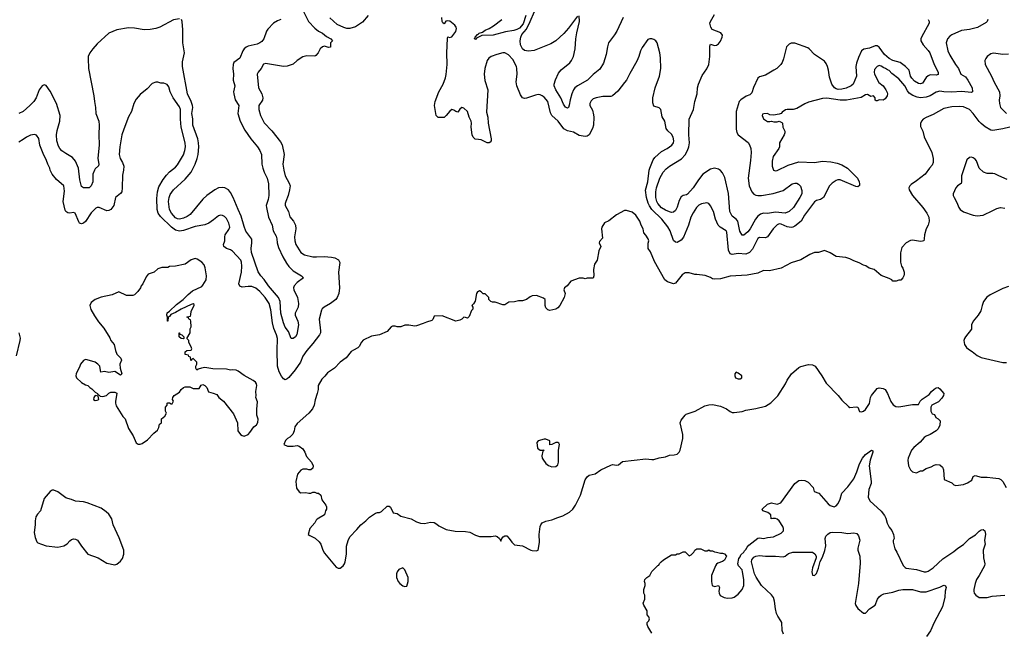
# Model space of a CAD drawing. Header units: inches. Extents: x 1678809 to 1859548, y 384609 to 522868.
# Tile 47 of 256: x 1775320 to 1785366, y 410701 to 416947. Entities that reach past the tile are written whole.
import ezdxf

# ---------------------------------------------------------------- set-up
doc = ezdxf.new("R2010")
doc.units = ezdxf.units.IN
doc.header["$MEASUREMENT"] = 0
doc.layers.add('B7471', color=7, linetype='Continuous')
doc.layers.add('B7481', color=7, linetype='Continuous')

msp = doc.modelspace()

# ---------------------------------------------------------------- linework, layer by layer
at = {"layer": 'B7471', "color": 5}
for points, elevation in [([(1778216, 417030), (1778267, 416930), (1778330, 416861), (1778370, 416831), (1778411, 416810), (1778450, 416776), (1778494, 416750), (1778512, 416730), (1778492, 416710), (1778490, 416668), (1778470, 416662), (1778430, 416675), (1778410, 416669), (1778385, 416650), (1778365, 416610), (1778340, 416580), (1778330, 416575), (1778250, 416578), (1778210, 416569), (1778151, 416529), (1778110, 416493), (1778070, 416478), (1778048, 416472), (1778010, 416470), (1777850, 416497), (1777830, 416499), (1777806, 416494), (1777783, 416450), (1777752, 416410), (1777744, 416390), (1777757, 416250), (1777792, 416190), (1777802, 416150), (1777796, 416124), (1777760, 416070), (1777761, 416030), (1777777, 415970), (1777815, 415895), (1777891, 415811), (1777981, 415701), (1777997, 415670), (1778017, 415570), (1778005, 415470), (1778014, 415410), (1778030, 415351), (1778070, 415276), (1778078, 415250), (1778074, 415210), (1778058, 415150), (1778034, 415090), (1778028, 415070), (1778029, 415050), (1778061, 414990), (1778075, 414935), (1778115, 414890), (1778134, 414850), (1778137, 414810), (1778123, 414730), (1778128, 414690), (1778139, 414650), (1778189, 414569), (1778226, 414546), (1778310, 414527), (1778350, 414524), (1778428, 414528), (1778501, 414521), (1778535, 414515), (1778574, 414494), (1778587, 414467), (1778572, 414370), (1778582, 414210), (1778575, 414150), (1778559, 414110), (1778545, 414090), (1778490, 414048), (1778427, 414013), (1778407, 413993), (1778400, 413980), (1778374, 413890), (1778389, 413770), (1778388, 413750), (1778380, 413730), (1778310, 413639), (1778249, 413570), (1778210, 413510), (1778185, 413450), (1778130, 413373), (1778067, 413293), (1778050, 413278), (1778030, 413270), (1778010, 413279), (1777990, 413306), (1777969, 413350), (1777951, 413410), (1777947, 413570), (1777950, 413690), (1777940, 413730), (1777913, 413793), (1777899, 413850), (1777883, 413983), (1777864, 414050), (1777826, 414110), (1777770, 414173), (1777730, 414206), (1777690, 414222), (1777650, 414224), (1777590, 414216), (1777565, 414225), (1777557, 414250), (1777582, 414370), (1777587, 414430), (1777583, 414470), (1777575, 414490), (1777490, 414582), (1777470, 414597), (1777429, 414610), (1777404, 414630), (1777400, 414650), (1777413, 414690), (1777413, 414730), (1777417, 414750), (1777455, 414805), (1777463, 414830), (1777455, 414870), (1777430, 414918), (1777410, 414937), (1777390, 414948), (1777369, 414951), (1777350, 414945), (1777298, 414902), (1777250, 414870), (1777210, 414851), (1777110, 414835), (1776990, 414794), (1776950, 414787), (1776910, 414799), (1776870, 414830), (1776757, 414937), (1776734, 414970), (1776724, 415010), (1776718, 415122), (1776726, 415190), (1776740, 415240), (1776784, 415316), (1776819, 415361), (1776850, 415393), (1776910, 415442), (1776930, 415466), (1776990, 415566), (1777004, 415610), (1777011, 415650), (1777007, 415690), (1776967, 415850), (1776960, 415930), (1776962, 416030), (1776950, 416056), (1776887, 416150), (1776856, 416210), (1776841, 416261), (1776824, 416284), (1776790, 416299), (1776760, 416300), (1776730, 416309), (1776710, 416309), (1776670, 416295), (1776619, 416241), (1776550, 416184), (1776510, 416135), (1776484, 416090), (1776461, 416010), (1776430, 415955), (1776381, 415830), (1776362, 415770), (1776341, 415650), (1776334, 415570), (1776346, 415530), (1776369, 415489), (1776381, 415450), (1776380, 415410), (1776370, 415358), (1776367, 415230), (1776361, 415190), (1776348, 415172), (1776299, 415130), (1776279, 415050), (1776251, 415009), (1776230, 414997), (1776210, 414995), (1776130, 415028), (1776110, 415030), (1776097, 415023), (1776050, 414974), (1775990, 414887), (1775970, 414869), (1775950, 414861), (1775930, 414869), (1775922, 414882), (1775885, 414970), (1775870, 414978), (1775830, 414971), (1775810, 414974), (1775790, 414990), (1775783, 415003), (1775765, 415090), (1775776, 415196), (1775772, 415250), (1775696, 415316), (1775653, 415370), (1775630, 415409), (1775627, 415430), (1775606, 415470), (1775595, 415510), (1775560, 415580), (1775527, 415667), (1775514, 415734), (1775490, 415769), (1775470, 415775), (1775430, 415769), (1775390, 415749), (1775357, 415723), (1775310, 415696)], 340), ([(1776950, 416956), (1776890, 416944), (1776750, 416872), (1776710, 416858), (1776650, 416846), (1776590, 416844), (1776490, 416861), (1776430, 416865), (1776310, 416845), (1776228, 416810), (1776110, 416700), (1776065, 416650), (1776036, 416610), (1776019, 416570), (1776017, 416550), (1776021, 416450), (1776078, 416170), (1776082, 416110), (1776093, 416050), (1776098, 415990), (1776127, 415910), (1776131, 415870), (1776126, 415770), (1776130, 415670), (1776116, 415530), (1776127, 415470), (1776125, 415455), (1776090, 415425), (1776082, 415410), (1776067, 415370), (1776065, 415290), (1776050, 415250), (1776030, 415230), (1775970, 415230), (1775950, 415244), (1775933, 415310), (1775921, 415430), (1775890, 415502), (1775860, 415540), (1775790, 415579), (1775750, 415608), (1775731, 415630), (1775717, 415657), (1775699, 415710), (1775696, 415770), (1775703, 415817), (1775731, 415910), (1775733, 415970), (1775697, 416090), (1775630, 416218), (1775590, 416275), (1775570, 416281), (1775550, 416270), (1775520, 416230), (1775488, 416150), (1775463, 416110), (1775424, 416070), (1775354, 416010), (1775310, 415989)], 320), ([(1777984, 416950), (1777950, 416935), (1777910, 416910), (1777851, 416850), (1777839, 416830), (1777810, 416751), (1777790, 416725), (1777771, 416709), (1777744, 416696), (1777650, 416675), (1777630, 416666), (1777610, 416650), (1777597, 416630), (1777565, 416555), (1777506, 416510), (1777498, 416490), (1777494, 416450), (1777503, 416390), (1777498, 416330), (1777514, 416270), (1777502, 416210), (1777504, 416190), (1777520, 416130), (1777556, 416070), (1777547, 415990), (1777571, 415910), (1777618, 415818), (1777680, 415730), (1777747, 415647), (1777770, 415610), (1777786, 415570), (1777792, 415470), (1777801, 415430), (1777815, 415390), (1777845, 415330), (1777859, 415270), (1777861, 415150), (1777854, 415110), (1777835, 415050), (1777837, 415030), (1777860, 414930), (1777896, 414850), (1777905, 414790), (1777936, 414736), (1777945, 414710), (1777948, 414668), (1777961, 414621), (1778005, 414525), (1778041, 414461), (1778066, 414426), (1778110, 414383), (1778195, 414330), (1778216, 414310), (1778150, 414263), (1778121, 414230), (1778115, 414210), (1778118, 414190), (1778153, 414110), (1778164, 414050), (1778160, 414010), (1778132, 413950), (1778130, 413930), (1778158, 413870), (1778164, 413830), (1778149, 413731), (1778134, 413710), (1778110, 413692), (1778090, 413693), (1778064, 413764), (1778030, 413808), (1778010, 413852), (1777985, 413950), (1777976, 414070), (1777961, 414110), (1777857, 414230), (1777814, 414294), (1777779, 414330), (1777753, 414373), (1777684, 414570), (1777681, 414610), (1777690, 414670), (1777687, 414707), (1777629, 414789), (1777610, 414835), (1777579, 414939), (1777549, 415009), (1777498, 415130), (1777470, 415183), (1777450, 415209), (1777413, 415230), (1777390, 415235), (1777350, 415230), (1777310, 415210), (1777230, 415152), (1777190, 415114), (1777061, 414959), (1777030, 414937), (1776990, 414920), (1776950, 414910), (1776930, 414912), (1776910, 414923), (1776868, 414970), (1776850, 415010), (1776839, 415090), (1776844, 415130), (1776857, 415163), (1776890, 415209), (1777010, 415320), (1777069, 415391), (1777110, 415470), (1777131, 415530), (1777142, 415570), (1777149, 415649), (1777146, 415690), (1777138, 415730), (1777086, 415870), (1777085, 415935), (1777076, 415990), (1777086, 416050), (1777083, 416070), (1777069, 416110), (1777031, 416190), (1776981, 416470), (1776982, 416518), (1777002, 416610), (1776984, 416710), (1776985, 416845), (1776978, 416930), (1776970, 416950)], 320), ([(1778876, 416990), (1778818, 416922), (1778746, 416874), (1778690, 416856), (1778657, 416857), (1778626, 416866), (1778558, 416898), (1778485, 416965)], 340), ([(1780000, 415723), (1779967, 415727), (1779946, 415746), (1779935, 415770), (1779925, 415850), (1779930, 415890), (1779927, 415910), (1779907, 415950), (1779889, 416009), (1779850, 416044), (1779830, 416049), (1779810, 416035), (1779790, 416004), (1779769, 416009), (1779750, 416024), (1779730, 416029), (1779710, 416014), (1779673, 415967), (1779650, 415949), (1779590, 415949), (1779569, 415970), (1779553, 416070), (1779558, 416110), (1779596, 416210), (1779642, 416290), (1779666, 416354), (1779672, 416388), (1779682, 416490), (1779678, 416610), (1779685, 416755), (1779690, 416771), (1779705, 416765), (1779730, 416771), (1779770, 416826), (1779777, 416857), (1779774, 416870), (1779759, 416890), (1779710, 416933), (1779690, 416937), (1779668, 416932), (1779650, 416906), (1779636, 416916), (1779629, 416929), (1779628, 416970)], 340), ([(1780000, 416767), (1779982, 416758), (1779970, 416745), (1779962, 416750), (1779966, 416770), (1779990, 416797), (1780000, 416804)], 320), ([(1780000, 414173), (1779990, 414168), (1779981, 414150), (1779966, 414074), (1779950, 414046), (1779934, 414030), (1779942, 414010), (1779942, 413990), (1779930, 413978), (1779905, 413915), (1779890, 413898), (1779867, 413907), (1779850, 413908), (1779831, 413889), (1779810, 413878), (1779770, 413868), (1779630, 413922), (1779550, 413918), (1779535, 413885), (1779526, 413874), (1779470, 413859), (1779437, 413843), (1779370, 413822), (1779350, 413818), (1779290, 413829), (1779251, 413829), (1779210, 413809), (1779170, 413809), (1779150, 413817), (1779124, 413816), (1779110, 413809), (1779070, 413764), (1778990, 413729), (1778910, 413714), (1778825, 413675), (1778806, 413654), (1778785, 413610), (1778770, 413595), (1778726, 413574), (1778703, 413557), (1778650, 413495), (1778591, 413449), (1778532, 413390), (1778460, 413340), (1778434, 413306), (1778404, 413276), (1778366, 413210), (1778365, 413170), (1778356, 413130), (1778334, 413066), (1778324, 413010), (1778306, 412974), (1778270, 412929), (1778150, 412824), (1778127, 412790), (1778121, 412750), (1778107, 412713), (1778077, 412683), (1778052, 412670), (1778032, 412650), (1778014, 412610), (1778053, 412593), (1778110, 412592), (1778150, 412598), (1778170, 412591), (1778210, 412565), (1778230, 412532), (1778247, 412487), (1778296, 412430), (1778316, 412390), (1778312, 412368), (1778291, 412349), (1778270, 412349), (1778250, 412358), (1778210, 412358), (1778190, 412348), (1778170, 412328), (1778155, 412305), (1778136, 412230), (1778144, 412164), (1778170, 412125), (1778190, 412116), (1778239, 412119), (1778270, 412112), (1778290, 412112), (1778310, 412122), (1778330, 412122), (1778353, 412113), (1778370, 412112), (1778391, 412091), (1778403, 412043), (1778445, 411990), (1778451, 411971), (1778451, 411950), (1778441, 411930), (1778431, 411890), (1778354, 411846), (1778344, 411836), (1778331, 411810), (1778281, 411750), (1778265, 411690), (1778279, 411679), (1778334, 411654), (1778376, 411616), (1778394, 411590), (1778412, 411530), (1778430, 411498), (1778550, 411358), (1778570, 411346), (1778590, 411347), (1778621, 411370), (1778635, 411390), (1778641, 411410), (1778654, 411490), (1778655, 411570), (1778672, 411630), (1778690, 411667), (1778760, 411740), (1778801, 411790), (1778852, 411828), (1778890, 411867), (1778950, 411907), (1778970, 411915), (1778990, 411916), (1779010, 411926), (1779070, 411978), (1779090, 411978), (1779102, 411970), (1779130, 411912), (1779170, 411905), (1779210, 411878), (1779314, 411850), (1779370, 411818), (1779410, 411805), (1779450, 411803), (1779510, 411815), (1779550, 411813), (1779577, 411797), (1779597, 411777), (1779670, 411741), (1779763, 411723), (1779870, 411721), (1779914, 411714), (1779970, 411683), (1780000, 411674)], 360), ([(1775310, 413748), (1775324, 413696), (1775323, 413670), (1775284, 413516)], 340)]:
    msp.add_lwpolyline(points, dxfattribs=dict(at, elevation=elevation))
at = {"layer": 'B7471', "color": 5, "elevation": 360}
for points in [[(1777110, 414509), (1777070, 414494), (1777010, 414449), (1776910, 414429), (1776850, 414428), (1776830, 414418), (1776770, 414418), (1776730, 414402), (1776692, 414370), (1776631, 414349), (1776610, 414322), (1776576, 414250), (1776558, 414230), (1776551, 414210), (1776525, 414170), (1776490, 414138), (1776474, 414130), (1776410, 414129), (1776330, 414169), (1776263, 414137), (1776150, 414112), (1776090, 414089), (1776050, 414059), (1776036, 414030), (1776047, 413987), (1776083, 413923), (1776123, 413863), (1776178, 413798), (1776239, 413699), (1776250, 413672), (1776285, 413630), (1776296, 413570), (1776311, 413530), (1776352, 413490), (1776358, 413470), (1776342, 413430), (1776345, 413390), (1776362, 413330), (1776350, 413318), (1776290, 413353), (1776230, 413345), (1776186, 413354), (1776149, 413349), (1776143, 413363), (1776138, 413410), (1776118, 413430), (1776090, 413449), (1776010, 413475), (1775990, 413478), (1775970, 413468), (1775939, 413430), (1775934, 413410), (1775897, 413330), (1775894, 413310), (1775899, 413290), (1775950, 413241), (1775990, 413218), (1776014, 413210), (1776034, 413190), (1776057, 413177), (1776090, 413142), (1776114, 413130), (1776118, 413118), (1776130, 413114), (1776142, 413102), (1776170, 413098), (1776206, 413110), (1776230, 413134), (1776250, 413142), (1776290, 413142), (1776310, 413134), (1776306, 413090), (1776296, 413050), (1776296, 413030), (1776305, 413005), (1776374, 412894), (1776396, 412870), (1776430, 412772), (1776479, 412699), (1776510, 412625), (1776530, 412611), (1776550, 412611), (1776570, 412618), (1776623, 412657), (1776690, 412725), (1776726, 412754), (1776739, 412781), (1776745, 412815), (1776766, 412830), (1776766, 412870), (1776800, 412900), (1776818, 412930), (1776809, 412949), (1776809, 412990), (1776826, 413010), (1776826, 413030), (1776830, 413034), (1776850, 413034), (1776864, 413024), (1776875, 413025), (1776888, 413050), (1776878, 413070), (1776882, 413090), (1776895, 413110), (1776950, 413142), (1776969, 413170), (1776990, 413191), (1777010, 413198), (1777057, 413197), (1777090, 413182), (1777150, 413182), (1777170, 413214), (1777190, 413222), (1777210, 413212), (1777230, 413192), (1777246, 413146), (1777294, 413134), (1777330, 413118), (1777351, 413090), (1777398, 413050), (1777503, 412923), (1777541, 412830), (1777547, 412747), (1777572, 412712), (1777590, 412702), (1777610, 412694), (1777650, 412712), (1777668, 412730), (1777709, 412791), (1777735, 412810), (1777750, 412834), (1777753, 412867), (1777741, 412910), (1777739, 412970), (1777745, 413045), (1777729, 413090), (1777734, 413110), (1777729, 413150), (1777739, 413210), (1777735, 413230), (1777725, 413245), (1777703, 413263), (1777610, 413314), (1777550, 413359), (1777529, 413369), (1777490, 413373), (1777470, 413369), (1777430, 413377), (1777290, 413382), (1777210, 413394), (1777174, 413390), (1777141, 413379), (1777128, 413368), (1777118, 413390), (1777118, 413410), (1777128, 413430), (1777126, 413450), (1777090, 413486), (1777078, 413482), (1777074, 413470), (1777067, 413467), (1777062, 413502), (1777047, 413507), (1777042, 413522), (1777008, 413528), (1777010, 413554), (1777026, 413570), (1777070, 413574), (1777075, 413585), (1777070, 413606), (1777046, 413650), (1777046, 413670), (1777026, 413690), (1777058, 413750), (1777058, 413790), (1777068, 413810), (1777067, 413867), (1777062, 413882), (1777050, 413886), (1777042, 413902), (1777026, 413910), (1777030, 413914), (1777062, 413918), (1777067, 413933), (1777069, 413970), (1777101, 414030), (1777099, 414039), (1777090, 414044), (1777070, 414038), (1776969, 413991), (1776910, 413956), (1776863, 413937), (1776850, 413915), (1776834, 413910), (1776832, 413870), (1776828, 413870), (1776828, 413910), (1776822, 413930), (1776826, 413954), (1776850, 413971), (1776921, 414039), (1776987, 414090), (1777038, 414142), (1777082, 414178), (1777177, 414223), (1777190, 414236), (1777221, 414290), (1777227, 414330), (1777214, 414414), (1777203, 414443), (1777178, 414470), (1777130, 414502)], [(1776990, 413688), (1776966, 413690), (1776946, 413710), (1776946, 413750), (1776952, 413750), (1776954, 413734), (1776974, 413730), (1776994, 413710), (1776994, 413690)], [(1776090, 413108), (1776078, 413090), (1776072, 413070), (1776090, 413058), (1776110, 413062), (1776126, 413070), (1776122, 413102)], [(1775670, 412142), (1775650, 412142), (1775630, 412129), (1775570, 412058), (1775531, 411930), (1775501, 411899), (1775483, 411870), (1775477, 411830), (1775479, 411790), (1775467, 411710), (1775479, 411659), (1775496, 411616), (1775506, 411606), (1775542, 411590), (1775590, 411575), (1775710, 411561), (1775770, 411575), (1775804, 411596), (1775830, 411625), (1775850, 411638), (1775870, 411645), (1775890, 411642), (1775910, 411632), (1775951, 411570), (1776016, 411490), (1776121, 411450), (1776210, 411396), (1776290, 411381), (1776310, 411387), (1776350, 411417), (1776370, 411446), (1776382, 411490), (1776381, 411530), (1776336, 411656), (1776275, 411790), (1776259, 411850), (1776230, 411897), (1776203, 411923), (1776150, 411959), (1776010, 412012), (1775970, 412022), (1775890, 412029), (1775849, 412049), (1775810, 412057), (1775790, 412065), (1775710, 412124)], [(1779230, 411348), (1779190, 411334), (1779171, 411310), (1779163, 411290), (1779164, 411250), (1779181, 411210), (1779198, 411190), (1779230, 411166), (1779250, 411158), (1779270, 411162), (1779285, 411210), (1779285, 411250), (1779249, 411329)]]:
    msp.add_lwpolyline(points, close=True, dxfattribs=at)
at = {"layer": 'B7481', "color": 5}
for points, elevation in [([(1781010, 416982), (1780921, 416859), (1780873, 416807), (1780789, 416731), (1780738, 416702), (1780570, 416631), (1780510, 416624), (1780470, 416634), (1780450, 416650), (1780439, 416670), (1780431, 416690), (1780427, 416730), (1780433, 416767), (1780444, 416796), (1780490, 416851), (1780530, 416928), (1780571, 417030)], 320), ([(1780485, 416990), (1780457, 416903), (1780419, 416861), (1780394, 416846), (1780363, 416837), (1780276, 416824), (1780151, 416790), (1780036, 416784), (1780000, 416767)], 320), ([(1785198, 416950), (1785191, 416930), (1785181, 416919), (1785093, 416867), (1785010, 416846), (1784930, 416837), (1784830, 416794), (1784810, 416779), (1784788, 416752), (1784774, 416710), (1784789, 416630), (1784810, 416585), (1784869, 416490), (1784900, 416450), (1784924, 416390), (1784970, 416363), (1784995, 416330), (1785037, 416250), (1785040, 416210), (1785030, 416203), (1784930, 416213), (1784830, 416206), (1784750, 416210), (1784710, 416216), (1784670, 416207), (1784610, 416171), (1784570, 416155), (1784510, 416149), (1784476, 416156), (1784434, 416174), (1784397, 416197), (1784379, 416219), (1784350, 416273), (1784290, 416344), (1784219, 416399), (1784190, 416429), (1784174, 416434), (1784153, 416450), (1784136, 416456), (1784110, 416473), (1784090, 416478), (1784070, 416468), (1784042, 416438), (1784038, 416410), (1784043, 416390), (1784087, 416307), (1784130, 416270), (1784159, 416230), (1784170, 416202), (1784173, 416190), (1784170, 416169), (1784150, 416139), (1784130, 416124), (1784090, 416128), (1784070, 416118), (1784060, 416120), (1784050, 416126), (1784048, 416150), (1784030, 416168), (1784003, 416163), (1783970, 416182), (1783950, 416179), (1783906, 416154), (1783756, 416124), (1783690, 416125), (1783556, 416144), (1783510, 416143), (1783370, 416104), (1783331, 416089), (1783250, 416039), (1783211, 416029), (1783151, 416029), (1783135, 416025), (1783099, 416001), (1783090, 415989), (1783070, 415982), (1783010, 415973), (1782974, 415974), (1782950, 415988), (1782913, 415987), (1782898, 415982), (1782894, 415970), (1782910, 415934), (1782950, 415906), (1782974, 415906), (1782990, 415912), (1783015, 415905), (1783050, 415905), (1783070, 415912), (1783097, 415897), (1783102, 415890), (1783106, 415850), (1783127, 415810), (1783127, 415790), (1783119, 415770), (1783074, 415690), (1783071, 415650), (1783064, 415630), (1783008, 415550), (1782998, 415502), (1782998, 415450), (1783010, 415410), (1783030, 415405), (1783050, 415407), (1783160, 415460), (1783270, 415495), (1783430, 415490), (1783510, 415502), (1783596, 415496), (1783661, 415481), (1783710, 415465), (1783765, 415430), (1783867, 415330), (1783886, 415290), (1783890, 415270), (1783887, 415253), (1783870, 415240), (1783850, 415243), (1783690, 415310), (1783669, 415311), (1783650, 415305), (1783610, 415276), (1783584, 415250), (1783520, 415130), (1783491, 415110), (1783450, 415100), (1783430, 415086), (1783328, 414950), (1783292, 414888), (1783230, 414840), (1783210, 414829), (1783190, 414824), (1783150, 414833), (1783090, 414858), (1783070, 414861), (1783050, 414851), (1783007, 414810), (1782949, 414731), (1782930, 414720), (1782870, 414723), (1782850, 414712), (1782796, 414604), (1782766, 414570), (1782730, 414552), (1782650, 414559), (1782590, 414549), (1782570, 414556), (1782552, 414592), (1782536, 414776), (1782528, 414790), (1782467, 414827), (1782446, 414850), (1782418, 414910), (1782399, 414990), (1782370, 415046), (1782350, 415071), (1782330, 415076), (1782275, 415065), (1782250, 415052), (1782224, 415030), (1782190, 414976), (1782169, 414931), (1782145, 414850), (1782094, 414726), (1782070, 414696), (1782030, 414673), (1782010, 414675), (1781991, 414691), (1781957, 414790), (1781933, 414833), (1781871, 414910), (1781771, 415010), (1781746, 415046), (1781734, 415074), (1781716, 415130), (1781706, 415206), (1781729, 415290), (1781742, 415410), (1781748, 415432), (1781784, 415516), (1781800, 415540), (1781870, 415600), (1781925, 415630), (1781974, 415666), (1781990, 415690), (1781993, 415710), (1781987, 415747), (1781970, 415779), (1781932, 415812), (1781917, 415837), (1781902, 415910), (1781876, 415956), (1781861, 416030), (1781846, 416046), (1781790, 416065), (1781779, 416099), (1781780, 416150), (1781804, 416250), (1781849, 416371), (1781860, 416450), (1781858, 416558), (1781851, 416610), (1781824, 416710), (1781811, 416731), (1781790, 416746), (1781770, 416753), (1781750, 416753), (1781730, 416744), (1781670, 416664), (1781653, 416630), (1781638, 416570), (1781617, 416523), (1781544, 416396), (1781513, 416330), (1781490, 416305), (1781424, 416216), (1781370, 416169), (1781350, 416161), (1781270, 416162), (1781202, 416150), (1781170, 416138), (1781150, 416118), (1781137, 416090), (1781138, 416070), (1781164, 416024), (1781176, 415976), (1781179, 415950), (1781173, 415870), (1781163, 415837), (1781130, 415770), (1781110, 415758), (1781090, 415755), (1781030, 415764), (1780970, 415798), (1780910, 415811), (1780873, 415833), (1780813, 415910), (1780749, 415969), (1780735, 415995), (1780710, 416110), (1780670, 416155), (1780650, 416169), (1780630, 416179), (1780610, 416183), (1780583, 416177), (1780490, 416144), (1780470, 416142), (1780449, 416149), (1780430, 416178), (1780392, 416272), (1780387, 416313), (1780395, 416390), (1780394, 416450), (1780390, 416470), (1780350, 416539), (1780309, 416589), (1780270, 416607), (1780250, 416607), (1780190, 416593), (1780130, 416570), (1780106, 416554), (1780089, 416530), (1780066, 416450), (1780059, 416390), (1780065, 416325), (1780095, 416230), (1780084, 416004), (1780095, 415950), (1780099, 415890), (1780131, 415729), (1780131, 415709), (1780122, 415698), (1780110, 415689), (1780091, 415689), (1780030, 415719), (1780000, 415723)], 340), ([(1780000, 416804), (1780009, 416810), (1780041, 416819), (1780070, 416839), (1780110, 416856), (1780155, 416885), (1780240, 416950)], 320), ([(1781478, 416970), (1781413, 416830), (1781389, 416791), (1781329, 416710), (1781316, 416670), (1781305, 416590), (1781276, 416504), (1781238, 416442), (1781171, 416389), (1781114, 416330), (1781010, 416271), (1780985, 416250), (1780970, 416230), (1780953, 416190), (1780936, 416130), (1780926, 416074), (1780918, 416050), (1780910, 416042), (1780890, 416055), (1780870, 416085), (1780840, 416150), (1780789, 416230), (1780775, 416270), (1780775, 416290), (1780786, 416334), (1780818, 416402), (1780846, 416434), (1780934, 416506), (1780951, 416530), (1780971, 416570), (1780988, 416648), (1780996, 416750), (1781006, 416814), (1781033, 416930), (1781030, 416986)], 320), ([(1784591, 416950), (1784601, 416930), (1784598, 416910), (1784520, 416770), (1784514, 416750), (1784515, 416730), (1784537, 416690), (1784590, 416633), (1784605, 416610), (1784650, 416490), (1784692, 416412), (1784693, 416387), (1784670, 416380), (1784610, 416384), (1784590, 416374), (1784570, 416355), (1784530, 416300), (1784510, 416292), (1784490, 416295), (1784450, 416320), (1784422, 416350), (1784410, 416370), (1784394, 416430), (1784357, 416470), (1784302, 416510), (1784230, 416531), (1784190, 416552), (1784143, 416590), (1784090, 416668), (1784070, 416680), (1784050, 416679), (1783990, 416657), (1783934, 416646), (1783910, 416630), (1783878, 416562), (1783858, 416502), (1783852, 416470), (1783857, 416370), (1783824, 416290), (1783802, 416270), (1783753, 416247), (1783710, 416236), (1783670, 416235), (1783650, 416240), (1783632, 416252), (1783605, 416290), (1783581, 416361), (1783573, 416430), (1783563, 416470), (1783550, 416499), (1783530, 416525), (1783431, 416590), (1783376, 416650), (1783360, 416660), (1783230, 416707), (1783193, 416707), (1783170, 416698), (1783143, 416670), (1783114, 416546), (1783100, 416510), (1783087, 416490), (1783045, 416450), (1783015, 416430), (1782930, 416382), (1782870, 416363), (1782850, 416350), (1782807, 416253), (1782790, 416200), (1782770, 416181), (1782734, 416166), (1782678, 416130), (1782660, 416110), (1782630, 416010), (1782630, 415830), (1782636, 415796), (1782650, 415772), (1782753, 415693), (1782768, 415668), (1782781, 415630), (1782784, 415590), (1782776, 415510), (1782754, 415330), (1782764, 415250), (1782790, 415189), (1782810, 415166), (1782830, 415155), (1782850, 415150), (1782890, 415152), (1783009, 415171), (1783110, 415204), (1783201, 415270), (1783230, 415278), (1783250, 415276), (1783267, 415267), (1783286, 415246), (1783302, 415202), (1783301, 415170), (1783281, 415130), (1783215, 415030), (1783172, 414988), (1783130, 414972), (1783030, 414981), (1782951, 414969), (1782910, 414971), (1782879, 414961), (1782850, 414939), (1782827, 414910), (1782773, 414810), (1782750, 414779), (1782710, 414748), (1782690, 414746), (1782668, 414788), (1782649, 414889), (1782630, 414910), (1782590, 414940), (1782566, 414990), (1782551, 415171), (1782516, 415336), (1782490, 415384), (1782470, 415406), (1782450, 415420), (1782410, 415430), (1782370, 415420), (1782291, 415369), (1782245, 415310), (1782191, 415229), (1782134, 415166), (1782123, 415157), (1782089, 415151), (1782070, 415138), (1782050, 415102), (1782029, 415031), (1782010, 414997), (1781990, 414981), (1781970, 414979), (1781950, 414985), (1781910, 415001), (1781870, 415025), (1781831, 415070), (1781821, 415090), (1781812, 415130), (1781812, 415190), (1781817, 415230), (1781850, 415330), (1781885, 415390), (1781916, 415424), (1781949, 415451), (1782074, 415526), (1782110, 415566), (1782133, 415610), (1782147, 415650), (1782153, 415690), (1782148, 415770), (1782152, 415930), (1782195, 416030), (1782208, 416110), (1782233, 416190), (1782237, 416250), (1782246, 416290), (1782284, 416376), (1782330, 416446), (1782351, 416490), (1782360, 416570), (1782363, 416677), (1782370, 416696), (1782410, 416683), (1782430, 416687), (1782450, 416701), (1782470, 416727), (1782488, 416770), (1782490, 416790), (1782474, 416814), (1782387, 416847), (1782373, 416870), (1782361, 416910), (1782367, 416930), (1782410, 417001)], 320), ([(1785410, 416594), (1785350, 416592), (1785255, 416605), (1785230, 416600), (1785192, 416570), (1785178, 416550), (1785169, 416529), (1785170, 416490), (1785237, 416370), (1785263, 416310), (1785317, 416210), (1785322, 416170), (1785315, 416125), (1785316, 416090), (1785326, 416050), (1785387, 415990)], 360), ([(1785424, 415850), (1785350, 415831), (1785250, 415817), (1785230, 415820), (1785170, 415854), (1785130, 415887), (1785109, 415909), (1785050, 415990), (1785010, 416029), (1784950, 416057), (1784910, 416062), (1784830, 416057), (1784750, 416039), (1784642, 415978), (1784570, 415948), (1784540, 415930), (1784521, 415910), (1784510, 415888), (1784510, 415858), (1784535, 415810), (1784550, 415750), (1784626, 415590), (1784640, 415530), (1784640, 415490), (1784630, 415461), (1784602, 415430), (1784558, 415370), (1784470, 415301), (1784415, 415265), (1784401, 415250), (1784391, 415230), (1784397, 415210), (1784430, 415150), (1784534, 415030), (1784577, 414970), (1784597, 414930), (1784600, 414890), (1784590, 414850), (1784568, 414810), (1784553, 414750), (1784550, 414710), (1784545, 414690), (1784530, 414684), (1784510, 414683), (1784430, 414695), (1784408, 414692), (1784365, 414670), (1784321, 414619), (1784306, 414566), (1784306, 414470), (1784318, 414430), (1784331, 414410), (1784345, 414370), (1784345, 414350), (1784342, 414330), (1784332, 414310), (1784310, 414288), (1784290, 414288), (1784264, 414276), (1784230, 414278), (1784218, 414290), (1784190, 414304), (1784110, 414335), (1784037, 414397), (1783989, 414409), (1783953, 414433), (1783930, 414439), (1783884, 414464), (1783830, 414483), (1783790, 414506), (1783750, 414518), (1783650, 414529), (1783590, 414565), (1783530, 414589), (1783470, 414569), (1783430, 414568), (1783382, 414550), (1783290, 414496), (1783190, 414463), (1783090, 414409), (1782970, 414384), (1782910, 414386), (1782850, 414358), (1782742, 414338), (1782570, 414329), (1782470, 414301), (1782410, 414298), (1782390, 414302), (1782370, 414315), (1782314, 414334), (1782230, 414345), (1782210, 414344), (1782150, 414362), (1782110, 414362), (1782080, 414340), (1782010, 414255), (1781990, 414248), (1781930, 414269), (1781902, 414290), (1781798, 414478), (1781757, 414577), (1781734, 414610), (1781734, 414666), (1781739, 414690), (1781734, 414710), (1781710, 414748), (1781688, 414770), (1781682, 414810), (1781662, 414850), (1781649, 414890), (1781605, 414950), (1781570, 414981), (1781510, 414998), (1781490, 414998), (1781410, 414953), (1781330, 414894), (1781288, 414872), (1781258, 414830), (1781256, 414810), (1781265, 414715), (1781237, 414683), (1781231, 414670), (1781251, 414630), (1781230, 414586), (1781211, 414490), (1781185, 414450), (1781176, 414396), (1781178, 414330), (1781170, 414306), (1781110, 414308), (1781090, 414302), (1781069, 414309), (1781030, 414309), (1780944, 414276), (1780905, 414230), (1780878, 414210), (1780871, 414190), (1780886, 414150), (1780874, 414110), (1780830, 414029), (1780810, 414006), (1780790, 413992), (1780730, 413978), (1780710, 413983), (1780690, 414005), (1780682, 414030), (1780682, 414090), (1780665, 414105), (1780592, 414132), (1780550, 414127), (1780530, 414118), (1780490, 414090), (1780470, 414082), (1780450, 414077), (1780410, 414077), (1780370, 414065), (1780310, 414062), (1780270, 414035), (1780250, 414035), (1780170, 414062), (1780143, 414063), (1780126, 414070), (1780108, 414090), (1780106, 414110), (1780070, 414146), (1780050, 414148), (1780030, 414168), (1780010, 414178), (1780000, 414173)], 360), ([(1785396, 415316), (1785310, 415352), (1785270, 415373), (1785250, 415378), (1785190, 415376), (1785153, 415390), (1785108, 415430), (1785084, 415504), (1785070, 415524), (1785050, 415537), (1785030, 415544), (1785010, 415539), (1784984, 415516), (1784929, 415351), (1784930, 415290), (1784925, 415275), (1784890, 415250), (1784873, 415230), (1784845, 415170), (1784846, 415150), (1784853, 415130), (1784881, 415081), (1784902, 415030), (1784917, 415010), (1784950, 414986), (1785050, 414950), (1785090, 414945), (1785150, 414950), (1785250, 414997), (1785290, 415020), (1785328, 415028), (1785370, 415022)], 380), ([(1785410, 414222), (1785350, 414201), (1785221, 414139), (1785188, 414112), (1785155, 414070), (1785140, 414030), (1785127, 413973), (1785099, 413930), (1785048, 413870), (1785033, 413830), (1785033, 413787), (1784971, 413710), (1784961, 413690), (1784954, 413670), (1784961, 413630), (1784980, 413600), (1785001, 413581), (1785039, 413559), (1785090, 413517), (1785130, 413499), (1785350, 413445), (1785390, 413445)], 380), ([(1780000, 411674), (1780010, 411671), (1780129, 411671), (1780170, 411676), (1780192, 411670), (1780214, 411650), (1780230, 411622), (1780238, 411650), (1780254, 411666), (1780270, 411678), (1780290, 411676), (1780315, 411650), (1780341, 411610), (1780370, 411586), (1780450, 411575), (1780534, 411530), (1780550, 411525), (1780590, 411522), (1780609, 411531), (1780614, 411546), (1780623, 411610), (1780619, 411690), (1780629, 411770), (1780637, 411790), (1780652, 411808), (1780690, 411827), (1780750, 411839), (1780810, 411864), (1780861, 411879), (1780930, 411919), (1780964, 411950), (1780992, 411988), (1781043, 412090), (1781090, 412247), (1781110, 412278), (1781130, 412295), (1781190, 412310), (1781248, 412352), (1781350, 412399), (1781370, 412405), (1781410, 412398), (1781430, 412400), (1781470, 412434), (1781710, 412462), (1781770, 412455), (1781790, 412457), (1781846, 412474), (1781910, 412483), (1781950, 412499), (1781998, 412502), (1782030, 412511), (1782049, 412530), (1782059, 412550), (1782085, 412670), (1782085, 412710), (1782059, 412830), (1782070, 412858), (1782109, 412910), (1782121, 412919), (1782211, 412949), (1782310, 413004), (1782350, 413015), (1782390, 413016), (1782470, 413001), (1782532, 412972), (1782570, 412945), (1782590, 412936), (1782610, 412935), (1782690, 412946), (1782730, 412959), (1782830, 412976), (1782930, 413001), (1782984, 413036), (1783055, 413105), (1783132, 413228), (1783150, 413265), (1783194, 413330), (1783270, 413394), (1783290, 413406), (1783370, 413425), (1783410, 413423), (1783436, 413410), (1783505, 413310), (1783550, 413235), (1783670, 413111), (1783710, 413061), (1783776, 412996), (1783790, 412986), (1783853, 412993), (1783871, 412991), (1783890, 412946), (1783910, 412944), (1783928, 412950), (1783950, 412967), (1783990, 413027), (1784002, 413090), (1784012, 413110), (1784070, 413180), (1784090, 413188), (1784130, 413181), (1784151, 413171), (1784176, 413130), (1784209, 413049), (1784233, 413013), (1784258, 412998), (1784290, 412994), (1784430, 413017), (1784490, 413017), (1784506, 413050), (1784527, 413073), (1784600, 413120), (1784622, 413150), (1784650, 413175), (1784670, 413188), (1784691, 413190), (1784710, 413176), (1784750, 413131), (1784747, 413110), (1784730, 413082), (1784694, 413046), (1784628, 413012), (1784617, 412990), (1784615, 412950), (1784630, 412922), (1784654, 412914), (1784666, 412886), (1784690, 412871), (1784711, 412850), (1784710, 412806), (1784692, 412770), (1784672, 412750), (1784610, 412710), (1784570, 412695), (1784550, 412681), (1784508, 412632), (1784443, 412577), (1784420, 412550), (1784385, 412470), (1784382, 412450), (1784387, 412390), (1784410, 412351), (1784430, 412331), (1784470, 412321), (1784510, 412341), (1784530, 412341), (1784570, 412365), (1784620, 412380), (1784650, 412398), (1784670, 412405), (1784710, 412402), (1784736, 412376), (1784746, 412350), (1784754, 412250), (1784830, 412216), (1784850, 412198), (1784871, 412191), (1784950, 412201), (1784990, 412216), (1785034, 412246), (1785050, 412282), (1785069, 412291), (1785130, 412277), (1785190, 412277), (1785250, 412267), (1785310, 412263), (1785331, 412250), (1785350, 412231), (1785385, 412170)], 360), ([(1781770, 410684), (1781729, 410750), (1781722, 410770), (1781722, 410790), (1781738, 410810), (1781746, 410830), (1781738, 410850), (1781722, 410870), (1781722, 410910), (1781688, 410970), (1781682, 410990), (1781698, 411030), (1781698, 411070), (1781689, 411090), (1781689, 411130), (1781702, 411170), (1781702, 411190), (1781695, 411210), (1781698, 411230), (1781718, 411250), (1781748, 411270), (1781770, 411312), (1781830, 411374), (1781842, 411378), (1781847, 411393), (1781866, 411410), (1781888, 411430), (1781970, 411482), (1782010, 411482), (1782030, 411494), (1782050, 411494), (1782088, 411512), (1782110, 411514), (1782150, 411472), (1782170, 411482), (1782198, 411510), (1782209, 411531), (1782230, 411542), (1782270, 411542), (1782310, 411522), (1782336, 411524), (1782350, 411532), (1782364, 411524), (1782390, 411522), (1782410, 411512), (1782430, 411511), (1782470, 411498), (1782490, 411498), (1782510, 411491), (1782532, 411470), (1782510, 411429), (1782490, 411414), (1782442, 411398), (1782430, 411388), (1782421, 411370), (1782379, 411270), (1782377, 411210), (1782387, 411170), (1782410, 411159), (1782451, 411170), (1782461, 411150), (1782454, 411110), (1782457, 411090), (1782468, 411068), (1782480, 411060), (1782508, 411048), (1782541, 411041), (1782590, 411043), (1782610, 411051), (1782650, 411081), (1782693, 411127), (1782708, 411170), (1782708, 411230), (1782696, 411310), (1782690, 411330), (1782653, 411370), (1782649, 411390), (1782656, 411444), (1782670, 411462), (1782677, 411483), (1782710, 411511), (1782716, 411524), (1782730, 411536), (1782741, 411559), (1782760, 411580), (1782850, 411651), (1782870, 411655), (1782910, 411650), (1782950, 411660), (1783010, 411667), (1783090, 411702), (1783113, 411727), (1783113, 411750), (1783107, 411770), (1783070, 411830), (1783050, 411846), (1783030, 411855), (1783005, 411855), (1782989, 411849), (1782985, 411890), (1782953, 411913), (1782904, 411930), (1782894, 411950), (1782950, 411999), (1782972, 412008), (1782990, 412013), (1783050, 412000), (1783087, 412013), (1783230, 412211), (1783270, 412241), (1783296, 412244), (1783330, 412242), (1783366, 412226), (1783416, 412170), (1783427, 412130), (1783473, 412113), (1783570, 412002), (1783590, 411986), (1783630, 411971), (1783650, 411983), (1783670, 412007), (1783690, 412050), (1783708, 412112), (1783770, 412177), (1783830, 412258), (1783862, 412330), (1783888, 412412), (1783918, 412470), (1783950, 412508), (1784010, 412552), (1784025, 412545), (1784025, 412530), (1783997, 412450), (1783989, 412390), (1784009, 412230), (1784007, 412210), (1783985, 412150), (1783976, 412070), (1783995, 412035), (1784109, 411929), (1784145, 411885), (1784158, 411858), (1784170, 411804), (1784190, 411764), (1784219, 411730), (1784234, 411690), (1784241, 411650), (1784231, 411630), (1784231, 411610), (1784250, 411542), (1784271, 411511), (1784335, 411375), (1784353, 411353), (1784366, 411346), (1784470, 411333), (1784550, 411309), (1784570, 411309), (1784590, 411316), (1784640, 411350), (1784738, 411442), (1784850, 411515), (1784891, 411549), (1784951, 411589), (1785010, 411648), (1785072, 411688), (1785110, 411725), (1785130, 411739), (1785150, 411741), (1785168, 411728), (1785174, 411694), (1785164, 411630), (1785170, 411590), (1785150, 411530), (1785155, 411450), (1785166, 411390), (1785164, 411370), (1785110, 411270), (1785083, 411230), (1785068, 411190), (1785056, 411130), (1785054, 411110), (1785059, 411090), (1785076, 411070), (1785110, 411047), (1785190, 411048), (1785241, 411059), (1785370, 411070)], 340), ([(1783113, 410673), (1783098, 410710), (1783095, 410790), (1783087, 410810), (1783055, 410855), (1783043, 410883), (1783032, 410930), (1783021, 411010), (1783010, 411045), (1782990, 411073), (1782889, 411169), (1782833, 411253), (1782816, 411290), (1782787, 411410), (1782790, 411430), (1782810, 411457), (1782830, 411469), (1782870, 411476), (1782930, 411468), (1783030, 411470), (1783110, 411462), (1783131, 411469), (1783164, 411496), (1783210, 411509), (1783410, 411508), (1783434, 411494), (1783445, 411470), (1783445, 411450), (1783408, 411350), (1783401, 411310), (1783410, 411275), (1783430, 411271), (1783450, 411291), (1783470, 411346), (1783486, 411414), (1783510, 411458), (1783535, 411525), (1783545, 411575), (1783540, 411650), (1783546, 411674), (1783565, 411695), (1783588, 411712), (1783610, 411715), (1783709, 411711), (1783770, 411700), (1783830, 411707), (1783860, 411700), (1783878, 411678), (1783892, 411632), (1783872, 411550), (1783872, 411530), (1783892, 411470), (1783896, 411396), (1783877, 411190), (1783846, 410986), (1783850, 410964), (1783870, 410933), (1783930, 410885), (1783950, 410885), (1783991, 410930), (1784047, 410970), (1784072, 411028), (1784088, 411052), (1784110, 411070), (1784137, 411083), (1784230, 411101), (1784290, 411123), (1784330, 411130), (1784428, 411128), (1784510, 411106), (1784570, 411106), (1784707, 411153), (1784742, 411170), (1784752, 411172), (1784767, 411167), (1784772, 411150), (1784762, 411110), (1784761, 411050), (1784737, 410950), (1784650, 410790), (1784613, 410707), (1784573, 410647)], 320)]:
    msp.add_lwpolyline(points, dxfattribs=dict(at, elevation=elevation))
at = {"layer": 'B7481', "color": 5, "elevation": 380}
for points in [[(1782630, 413348), (1782618, 413330), (1782618, 413310), (1782625, 413290), (1782650, 413279), (1782670, 413281), (1782688, 413290), (1782688, 413310), (1782650, 413339)], [(1780670, 412665), (1780610, 412648), (1780598, 412630), (1780602, 412570), (1780630, 412551), (1780672, 412552), (1780658, 412542), (1780648, 412492), (1780651, 412470), (1780658, 412458), (1780690, 412416), (1780714, 412394), (1780750, 412381), (1780790, 412385), (1780810, 412402), (1780816, 412430), (1780816, 412550), (1780829, 412610), (1780822, 412622), (1780810, 412629), (1780790, 412629), (1780750, 412608), (1780730, 412606), (1780728, 412648), (1780690, 412664)]]:
    msp.add_lwpolyline(points, close=True, dxfattribs=at)

doc.saveas('drawing.dxf')
